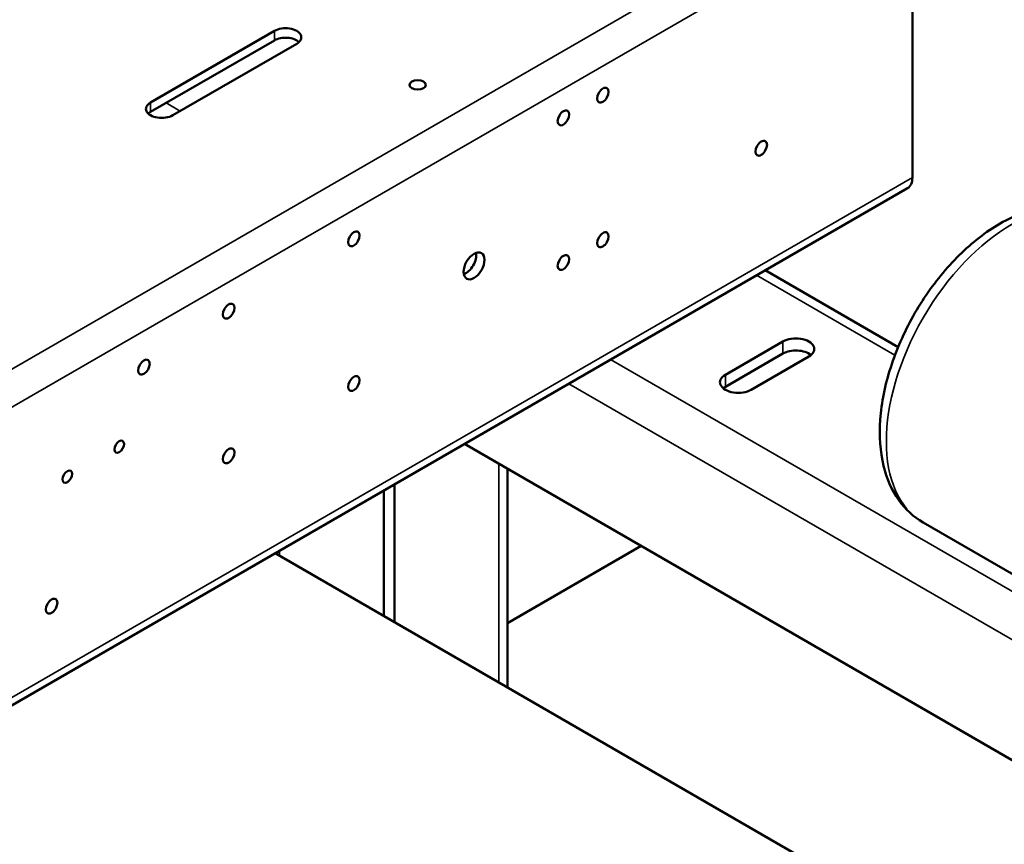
# Model space of a CAD drawing. Header units: inches. Extents: x 1 to 271, y 5 to 171.
# Tile 196 of 256: x 213 to 230, y 79 to 93. Entities that reach past the tile are written whole.
import ezdxf

# ---------------------------------------------------------------- set-up
doc = ezdxf.new("R2010")
doc.units = ezdxf.units.IN
doc.header["$LTSCALE"] = 8
doc.header["$MEASUREMENT"] = 0
doc.layers.add('Visible (ANSI)', color=7, linetype='Continuous', lineweight=50)
doc.layers.add('Visible Narrow (ANSI)', color=7, linetype='Continuous', lineweight=35)

msp = doc.modelspace()

# ---------------------------------------------------------------- linework, layer by layer
at = {"layer": 'Visible (ANSI)'}
for p, q in [((228.186, 95.282), (228.186, 90.365)), ((215.281, 91.636), (217.381, 92.848)), ((217.381, 92.687), (215.281, 91.475)), ((217.756, 92.631), (215.657, 91.419)), ((199.467, 73.65), (228.104, 90.184)), ((227.946, 87.493), (225.694, 88.793)), ((225.018, 87.022), (225.994, 87.585)), ((225.994, 87.381), (225.018, 86.818)), ((226.432, 87.332), (225.457, 86.769)), ((233.433, 78.44), (220.598, 85.851)), ((221.325, 85.431), (221.325, 81.727)), ((219.411, 82.832), (219.411, 85.165)), ((219.234, 82.934), (219.234, 85.063)), ((231.634, 82.635), (228.367, 84.521)), ((223.59, 84.123), (221.325, 82.816)), ((217.39, 83.999), (226.508, 78.735))]:
    msp.add_line(p, q, dxfattribs=at)
for centre, major_axis, start_param, end_param in [((217.568, 92.739), (0.266, 0), 5.497787, 8.63938), ((217.568, 92.579), (-0.266, 0), 3.693453, 5.497787), ((215.469, 91.527), (-0.266, 0), 5.497787, 8.63938), ((215.469, 91.367), (-0.266, 0), 5.497787, 5.731325), ((227.908, 90.525), (0.197, -0.341), 0, 0.785398), ((220.622, 88.948), (0.125, 0.217), 3.732093, 5.692685), ((226.213, 87.459), (0.31, 0), 5.497787, 8.63938), ((226.213, 87.255), (-0.31, 0), 3.7484, 5.497787), ((225.237, 86.896), (-0.31, 0), 5.497787, 8.63938), ((225.237, 86.691), (-0.31, 0), 5.497787, 5.676378)]:
    msp.add_ellipse(centre, major_axis=major_axis, ratio=0.57735, start_param=start_param, end_param=end_param, dxfattribs=at)
for centre, major_axis in [((219.807, 91.933), (0.138, 0)), ((222.943, 91.76), (0.069, 0.12)), ((222.275, 91.374), (0.069, 0.12)), ((225.626, 90.86), (0.069, 0.12)), ((218.725, 89.325), (0.069, 0.12)), ((222.943, 89.31), (0.069, 0.12)), ((220.761, 88.867), (0.125, 0.217)), ((222.275, 88.924), (0.069, 0.12)), ((216.604, 88.1), (0.069, 0.12)), ((215.169, 87.153), (0.069, 0.12)), ((218.725, 86.875), (0.069, 0.12)), ((214.751, 85.805), (0.0566, 0.0981)), ((216.604, 85.65), (0.069, 0.12)), ((213.871, 85.298), (0.0566, 0.0981)), ((213.605, 83.103), (0.069, 0.12))]:
    msp.add_ellipse(centre, major_axis=major_axis, ratio=0.57735, dxfattribs=at)
msp.add_open_spline([(228.367, 84.521), (228.204, 84.615), (228.064, 84.746), (227.835, 85.069), (227.751, 85.266), (227.64, 85.722), (227.622, 85.987), (227.662, 86.55), (227.723, 86.849), (227.914, 87.443), (228.043, 87.738), (228.357, 88.296), (228.541, 88.559), (228.948, 89.031), (229.171, 89.24), (229.641, 89.582), (229.889, 89.714), (230.383, 89.876), (230.63, 89.909), (231.045, 89.859), (231.215, 89.805), (231.367, 89.717)], degree=3, knots=[3.926991, 3.926991, 3.926991, 3.926991, 4.186374, 4.186374, 4.470278, 4.470278, 4.79767, 4.79767, 5.139421, 5.139421, 5.478469, 5.478469, 5.815605, 5.815605, 6.154267, 6.154267, 6.495998, 6.495998, 6.826296, 6.826296, 7.068583, 7.068583, 7.068583, 7.068583], dxfattribs=at)
at = {"layer": 'Visible Narrow (ANSI)'}
for p, q in [((199.27, 79.23), (227.908, 95.764)), ((228.186, 95.282), (199.548, 78.748)), ((217.381, 92.848), (217.381, 92.687)), ((215.281, 91.636), (215.281, 91.475)), ((215.544, 91.627), (215.78, 91.49)), ((199.548, 73.83), (228.186, 90.365)), ((227.891, 87.355), (225.548, 88.708)), ((225.994, 87.585), (225.994, 87.381)), ((223.073, 87.28), (235.908, 79.869)), ((225.018, 87.022), (225.018, 86.818)), ((235.201, 79.461), (222.366, 86.871)), ((221.179, 81.811), (221.179, 85.516)), ((217.466, 84.042), (217.466, 83.955))]:
    msp.add_line(p, q, dxfattribs=at)
msp.add_ellipse((229.867, 87.119), major_axis=(-1.5, -2.598), ratio=0.57735, start_param=3.141593, end_param=6.283185, dxfattribs=at)

doc.saveas('drawing.dxf')
